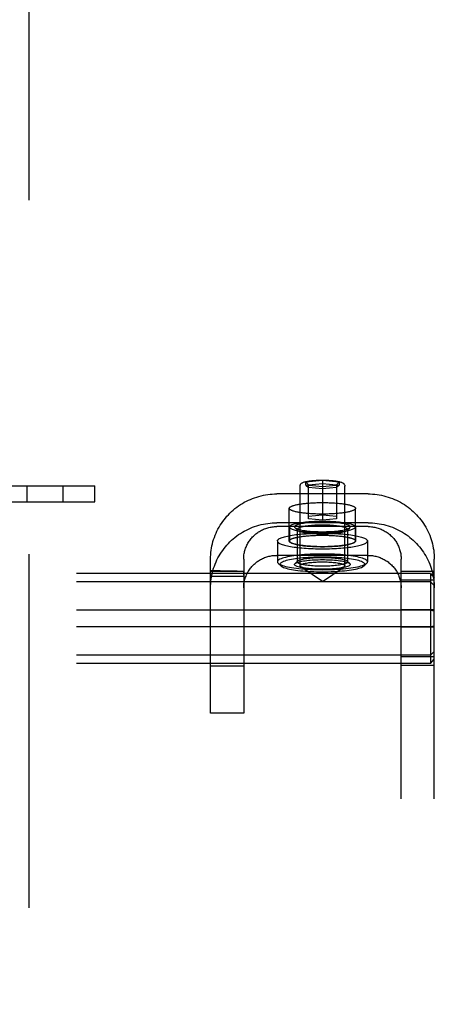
# Model space of a CAD drawing. Header units: inches. Extents: x 0 to 243, y 0 to 157.
# Tile 16 of 28: x 76.14 to 77.71, y 80.26 to 83.97. Entities that reach past the tile are written whole.
import ezdxf

# ---------------------------------------------------------------- set-up
doc = ezdxf.new("R2010")
doc.units = ezdxf.units.IN
doc.header["$LTSCALE"] = 13.348617
doc.header["$MEASUREMENT"] = 0
doc.linetypes.add('HIDDEN', pattern=[0.2, 0.1, -0.1])
doc.layers.add('DEFAULT_2', color=8, linetype='HIDDEN')

msp = doc.modelspace()

# ---------------------------------------------------------------- linework, layer by layer
at = {"layer": 'DEFAULT_2', "color": 8, "linetype": 'HIDDEN'}
for p, q in [((76.1775, 111.3257), (76.1775, 50.3557)), ((76.0165, 82.2157), (76.4265, 82.2157)), ((76.1697, 82.2157), (76.1697, 82.1557)), ((76.3057, 82.2157), (76.3057, 82.1557)), ((76.4265, 82.1557), (76.4265, 82.2157)), ((77.2, 81.9146), (77.2, 82.215)), ((77.222, 82.2312), (77.2845, 82.2374)), ((77.222, 82.2186), (77.222, 82.2312)), ((77.222, 82.2312), (77.232, 82.2203)), ((77.2845, 82.2124), (77.222, 82.2186)), ((77.222, 82.2186), (77.232, 82.2098)), ((77.232, 82.2203), (77.2845, 82.2256)), ((77.232, 82.0916), (77.232, 82.2203)), ((77.2845, 82.2374), (77.2845, 82.0863)), ((77.2845, 82.2374), (77.347, 82.2312)), ((77.2845, 82.2256), (77.337, 82.2203)), ((77.347, 82.2186), (77.2845, 82.2124)), ((77.347, 82.2312), (77.337, 82.2203)), ((77.337, 82.2203), (77.337, 82.0916)), ((77.347, 82.2186), (77.337, 82.2098)), ((77.347, 82.2312), (77.347, 82.2186)), ((77.369, 81.9146), (77.369, 82.215)), ((77.4565, 82.1856), (77.1125, 82.1856)), ((77.2845, 82.2045), (77.232, 82.2098)), ((77.337, 82.2098), (77.2845, 82.2045)), ((76.0165, 82.1557), (76.4265, 82.1557)), ((77.1595, 82.0082), (77.1595, 82.1313)), ((77.232, 82.1021), (77.2845, 82.1074)), ((77.2845, 82.1074), (77.337, 82.1021)), ((77.4095, 82.0082), (77.4095, 82.1313)), ((77.4565, 82.077), (77.1125, 82.077)), ((77.2845, 82.0863), (77.232, 82.0916)), ((77.337, 82.0916), (77.2845, 82.0863)), ((77.4565, 82.0625), (77.1125, 82.0625)), ((77.16, 82.0614), (77.16, 82.0082)), ((77.191, 82.0486), (77.1811, 82.0582)), ((77.1895, 82.0515), (77.1895, 81.9294)), ((77.378, 82.0486), (77.3878, 82.0582)), ((77.3795, 82.0515), (77.3795, 81.9294)), ((77.409, 82.0614), (77.409, 82.0082)), ((77.1145, 82.0082), (77.1145, 81.9294)), ((77.4545, 82.0082), (77.4545, 81.9294)), ((77.4565, 81.9539), (77.1125, 81.9539)), ((76.8625, 81.3582), (76.8625, 81.9394)), ((76.9875, 81.9394), (76.9875, 81.3582)), ((77.127, 81.9147), (77.1171, 81.9242)), ((77.191, 81.9323), (77.1811, 81.9228)), ((77.378, 81.9323), (77.3878, 81.9228)), ((77.442, 81.9147), (77.4518, 81.9242)), ((77.5815, 75.6956), (77.5815, 81.9394)), ((77.7065, 75.6956), (77.7065, 81.9394)), ((77.6915, 81.8852), (74.2215, 81.8852)), ((76.8625, 81.8957), (76.8625, 81.8943)), ((76.8625, 81.8943), (76.9875, 81.8943)), ((76.8625, 81.8832), (76.8626, 81.8905)), ((76.8625, 81.8785), (76.8625, 81.8832)), ((76.8626, 81.8905), (76.8626, 81.893)), ((76.9212, 81.8947), (76.8984, 81.895)), ((76.9426, 81.8944), (76.9212, 81.8947)), ((76.9875, 81.8941), (76.9875, 81.8943)), ((76.9875, 81.89), (76.9875, 81.8917)), ((76.9875, 81.8879), (76.9875, 81.89)), ((76.9875, 81.8794), (76.9875, 81.8879)), ((77.2845, 81.8555), (77.2026, 81.911)), ((77.2845, 81.8555), (77.3663, 81.911)), ((77.7065, 81.8934), (77.5815, 81.8934)), ((77.6915, 81.8852), (77.6915, 81.5462)), ((77.6915, 81.8852), (77.7065, 81.869)), ((77.6915, 81.8539), (74.2215, 81.8539)), ((76.8625, 81.8759), (76.9875, 81.8759)), ((77.7065, 81.8605), (77.5815, 81.8605)), ((77.6915, 81.8539), (77.7065, 81.8406)), ((77.6915, 81.747), (74.2215, 81.747)), ((77.7065, 81.7485), (77.5815, 81.7485)), ((77.6915, 81.747), (77.7065, 81.744)), ((77.6915, 81.6844), (74.2215, 81.6844)), ((77.7065, 81.6829), (77.5815, 81.6829)), ((77.6915, 81.6844), (77.7065, 81.6874)), ((77.6915, 81.5775), (77.7065, 81.5908)), ((77.6915, 81.5775), (74.2215, 81.5775)), ((77.6915, 81.5462), (74.2215, 81.5462)), ((77.7065, 81.5709), (77.5815, 81.5709)), ((77.6915, 81.5462), (77.7065, 81.5624)), ((76.9875, 81.5357), (76.8625, 81.5357)), ((77.7065, 81.538), (77.5815, 81.538)), ((76.9875, 81.3582), (76.8625, 81.3582))]:
    msp.add_line(p, q, dxfattribs=at)
for points in [[(77.2, 82.215), (77.2001, 82.2168), (77.2005, 82.2186), (77.2012, 82.2203), (77.2021, 82.2219), (77.2032, 82.2234), (77.2045, 82.2247), (77.2059, 82.2259), (77.2075, 82.227), (77.2093, 82.228), (77.2112, 82.2289), (77.2134, 82.2298), (77.2158, 82.2307), (77.2186, 82.2315), (77.2218, 82.2323), (77.2255, 82.2331), (77.2297, 82.2339), (77.2344, 82.2347), (77.2393, 82.2354), (77.2445, 82.236), (77.2498, 82.2365), (77.2553, 82.2369), (77.2609, 82.2373), (77.2667, 82.2376), (77.2726, 82.2378), (77.2785, 82.2379), (77.2845, 82.2379)], [(77.2845, 82.2379), (77.2905, 82.2379), (77.2966, 82.2378), (77.3025, 82.2376), (77.3084, 82.2373), (77.3141, 82.2369), (77.3197, 82.2364), (77.3251, 82.2359), (77.3303, 82.2353), (77.3353, 82.2346), (77.3399, 82.2338), (77.344, 82.233), (77.3476, 82.2322), (77.3507, 82.2314), (77.3535, 82.2305), (77.3559, 82.2297), (77.358, 82.2288), (77.3599, 82.2279), (77.3616, 82.2269), (77.3631, 82.2258), (77.3646, 82.2247), (77.3658, 82.2233), (77.3669, 82.2218), (77.3678, 82.2202), (77.3684, 82.2186), (77.3688, 82.2168), (77.369, 82.215)], [(76.8625, 81.9394), (76.8626, 81.9478), (76.8631, 81.9562), (76.8638, 81.9645), (76.8648, 81.9729), (76.8661, 81.9812), (76.8677, 81.9894), (76.8696, 81.9976), (76.8717, 82.0058), (76.8742, 82.0138), (76.8769, 82.0218), (76.8799, 82.0296), (76.8832, 82.0374), (76.8867, 82.0451), (76.8905, 82.0526), (76.8945, 82.06), (76.8988, 82.0672), (76.9034, 82.0744), (76.9082, 82.0813), (76.9133, 82.0881), (76.9185, 82.0947), (76.924, 82.1012), (76.9298, 82.1074), (76.9357, 82.1134), (76.9418, 82.1193), (76.9482, 82.1249), (76.9547, 82.1303), (76.9614, 82.1355), (76.9683, 82.1405), (76.9754, 82.1452), (76.9826, 82.1497), (76.9899, 82.154), (76.9975, 82.1579), (77.0051, 82.1617), (77.0129, 82.1652), (77.0207, 82.1684), (77.0287, 82.1713), (77.0368, 82.174), (77.045, 82.1764), (77.0533, 82.1786), (77.0616, 82.1804), (77.07, 82.182), (77.0784, 82.1833), (77.0869, 82.1843), (77.0954, 82.185), (77.1039, 82.1854), (77.1125, 82.1856)], [(77.4565, 82.1856), (77.465, 82.1854), (77.4735, 82.185), (77.482, 82.1843), (77.4905, 82.1833), (77.4989, 82.182), (77.5073, 82.1804), (77.5157, 82.1786), (77.5239, 82.1764), (77.5321, 82.174), (77.5402, 82.1713), (77.5482, 82.1684), (77.556, 82.1652), (77.5638, 82.1617), (77.5715, 82.158), (77.579, 82.154), (77.5863, 82.1497), (77.5936, 82.1452), (77.6006, 82.1405), (77.6075, 82.1355), (77.6142, 82.1303), (77.6208, 82.1249), (77.6271, 82.1193), (77.6333, 82.1134), (77.6392, 82.1074), (77.6449, 82.1011), (77.6504, 82.0947), (77.6557, 82.0881), (77.6607, 82.0813), (77.6655, 82.0744), (77.6701, 82.0673), (77.6744, 82.06), (77.6784, 82.0526), (77.6822, 82.0451), (77.6858, 82.0374), (77.689, 82.0297), (77.692, 82.0218), (77.6948, 82.0138), (77.6972, 82.0058), (77.6994, 81.9976), (77.7012, 81.9894), (77.7028, 81.9812), (77.7041, 81.9729), (77.7052, 81.9645), (77.7059, 81.9562), (77.7063, 81.9478), (77.7065, 81.9394)], [(77.1595, 82.1313), (77.1596, 82.1322), (77.1599, 82.1331), (77.1604, 82.134), (77.1612, 82.1349), (77.1621, 82.1357), (77.1633, 82.1366), (77.1647, 82.1375), (77.1662, 82.1383), (77.168, 82.1392), (77.17, 82.14), (77.1722, 82.1408), (77.1745, 82.1416), (77.1771, 82.1424), (77.1798, 82.1432), (77.1827, 82.1439), (77.1858, 82.1446), (77.1891, 82.1453), (77.1925, 82.146), (77.1961, 82.1466), (77.1998, 82.1473), (77.2037, 82.1479), (77.2077, 82.1484), (77.2118, 82.149), (77.2161, 82.1495), (77.2205, 82.1499), (77.225, 82.1504), (77.2296, 82.1508), (77.2343, 82.1512), (77.239, 82.1515), (77.2439, 82.1518), (77.2488, 82.1521), (77.2538, 82.1523), (77.2588, 82.1525), (77.2639, 82.1527), (77.269, 82.1528), (77.2741, 82.1529), (77.2793, 82.153), (77.2845, 82.153)], [(77.2845, 82.153), (77.2896, 82.153), (77.2948, 82.1529), (77.2999, 82.1528), (77.305, 82.1527), (77.3101, 82.1525), (77.3152, 82.1523), (77.3201, 82.1521), (77.3251, 82.1518), (77.3299, 82.1515), (77.3347, 82.1512), (77.3394, 82.1508), (77.344, 82.1504), (77.3485, 82.1499), (77.3528, 82.1495), (77.3571, 82.149), (77.3612, 82.1484), (77.3653, 82.1479), (77.3691, 82.1473), (77.3729, 82.1466), (77.3764, 82.146), (77.3799, 82.1453), (77.3831, 82.1446), (77.3862, 82.1439), (77.3891, 82.1432), (77.3919, 82.1424), (77.3944, 82.1416), (77.3968, 82.1408), (77.3989, 82.14), (77.4009, 82.1392), (77.4027, 82.1383), (77.4043, 82.1375), (77.4056, 82.1366), (77.4068, 82.1357), (77.4078, 82.1349), (77.4085, 82.134), (77.409, 82.1331), (77.4094, 82.1322), (77.4095, 82.1313)], [(77.2845, 82.1096), (77.2793, 82.1096), (77.2741, 82.1097), (77.269, 82.1097), (77.2639, 82.1099), (77.2588, 82.11), (77.2538, 82.1102), (77.2488, 82.1105), (77.2439, 82.1108), (77.239, 82.1111), (77.2343, 82.1114), (77.2296, 82.1118), (77.225, 82.1122), (77.2205, 82.1126), (77.2161, 82.1131), (77.2118, 82.1136), (77.2077, 82.1142), (77.2037, 82.1147), (77.1998, 82.1153), (77.1961, 82.1159), (77.1925, 82.1166), (77.1891, 82.1173), (77.1858, 82.118), (77.1827, 82.1187), (77.1798, 82.1194), (77.1771, 82.1202), (77.1745, 82.121), (77.1722, 82.1218), (77.17, 82.1226), (77.168, 82.1234), (77.1662, 82.1242), (77.1647, 82.1251), (77.1633, 82.126), (77.1621, 82.1268), (77.1612, 82.1277), (77.1604, 82.1286), (77.1599, 82.1295), (77.1596, 82.1304), (77.1595, 82.1313)], [(77.4095, 82.1313), (77.4094, 82.1304), (77.409, 82.1295), (77.4085, 82.1286), (77.4078, 82.1277), (77.4068, 82.1268), (77.4056, 82.126), (77.4043, 82.1251), (77.4027, 82.1242), (77.4009, 82.1234), (77.3989, 82.1226), (77.3968, 82.1218), (77.3944, 82.121), (77.3919, 82.1202), (77.3891, 82.1194), (77.3862, 82.1187), (77.3831, 82.118), (77.3799, 82.1173), (77.3764, 82.1166), (77.3729, 82.1159), (77.3691, 82.1153), (77.3653, 82.1147), (77.3612, 82.1142), (77.3571, 82.1136), (77.3528, 82.1131), (77.3485, 82.1126), (77.344, 82.1122), (77.3394, 82.1118), (77.3347, 82.1114), (77.3299, 82.1111), (77.3251, 82.1108), (77.3201, 82.1105), (77.3152, 82.1102), (77.3101, 82.11), (77.305, 82.1099), (77.2999, 82.1097), (77.2948, 82.1097), (77.2896, 82.1096), (77.2845, 82.1096)], [(76.8625, 81.8308), (76.8626, 81.8392), (76.8631, 81.8476), (76.8638, 81.856), (76.8648, 81.8643), (76.8661, 81.8726), (76.8677, 81.8809), (76.8696, 81.8891), (76.8717, 81.8972), (76.8742, 81.9053), (76.8769, 81.9133), (76.8799, 81.9211), (76.8832, 81.9289), (76.8867, 81.9365), (76.8905, 81.9441), (76.8945, 81.9515), (76.8988, 81.9587), (76.9034, 81.9658), (76.9082, 81.9728), (76.9133, 81.9796), (76.9185, 81.9862), (76.924, 81.9926), (76.9298, 81.9989), (76.9357, 82.0049), (76.9418, 82.0108), (76.9482, 82.0164), (76.9547, 82.0218), (76.9614, 82.027), (76.9683, 82.032), (76.9754, 82.0367), (76.9826, 82.0412), (76.9899, 82.0454), (76.9975, 82.0494), (77.0051, 82.0532), (77.0129, 82.0566), (77.0207, 82.0599), (77.0287, 82.0628), (77.0368, 82.0655), (77.045, 82.0679), (77.0533, 82.07), (77.0616, 82.0719), (77.07, 82.0734), (77.0784, 82.0747), (77.0869, 82.0757), (77.0954, 82.0764), (77.1039, 82.0769), (77.1125, 82.077)], [(77.16, 82.0614), (77.1602, 82.0627), (77.1609, 82.064), (77.162, 82.0653), (77.1636, 82.0665), (77.1656, 82.0678), (77.1681, 82.069), (77.1709, 82.0702), (77.1742, 82.0714), (77.1779, 82.0726), (77.182, 82.0736), (77.1865, 82.0747), (77.1913, 82.0757), (77.1964, 82.0767), (77.2019, 82.0775), (77.2077, 82.0784), (77.2137, 82.0792), (77.2201, 82.0799), (77.2266, 82.0805), (77.2334, 82.0811), (77.2403, 82.0816), (77.2474, 82.082), (77.2547, 82.0824), (77.262, 82.0826), (77.2695, 82.0828), (77.277, 82.0829), (77.2845, 82.083), (77.292, 82.0829), (77.2995, 82.0828), (77.3069, 82.0826), (77.3143, 82.0824), (77.3215, 82.082), (77.3286, 82.0816), (77.3356, 82.0811), (77.3423, 82.0805), (77.3489, 82.0799), (77.3552, 82.0792), (77.3613, 82.0784), (77.367, 82.0775), (77.3725, 82.0767), (77.3777, 82.0757), (77.3825, 82.0747), (77.3869, 82.0736), (77.391, 82.0726), (77.3947, 82.0714), (77.398, 82.0702), (77.4009, 82.069), (77.4033, 82.0678), (77.4054, 82.0665), (77.4069, 82.0653), (77.4081, 82.064), (77.4087, 82.0627), (77.409, 82.0614)], [(77.3895, 82.0614), (77.3892, 82.0627), (77.3883, 82.064), (77.3869, 82.0654), (77.3849, 82.0667), (77.3823, 82.068), (77.3792, 82.0692), (77.3755, 82.0704), (77.3713, 82.0716), (77.3667, 82.0727), (77.3615, 82.0737), (77.356, 82.0747), (77.3501, 82.0756), (77.3437, 82.0764), (77.3371, 82.0771), (77.3301, 82.0778), (77.3229, 82.0783), (77.3155, 82.0788), (77.3079, 82.0791), (77.3002, 82.0794), (77.2923, 82.0795), (77.2845, 82.0796), (77.2766, 82.0795), (77.2688, 82.0794), (77.2611, 82.0791), (77.2535, 82.0788), (77.246, 82.0783), (77.2388, 82.0778), (77.2319, 82.0771), (77.2252, 82.0764), (77.2189, 82.0756), (77.2129, 82.0747), (77.2074, 82.0737), (77.2023, 82.0727), (77.1976, 82.0716), (77.1934, 82.0704), (77.1897, 82.0692), (77.1866, 82.068), (77.184, 82.0667), (77.182, 82.0654), (77.1806, 82.064), (77.1797, 82.0627), (77.1795, 82.0614)], [(77.3795, 82.0515), (77.3792, 82.0527), (77.3785, 82.0539), (77.3772, 82.0551), (77.3754, 82.0563), (77.373, 82.0575), (77.3702, 82.0586), (77.3669, 82.0597), (77.3631, 82.0608), (77.3588, 82.0618), (77.3542, 82.0627), (77.3492, 82.0636), (77.3438, 82.0644), (77.3381, 82.0651), (77.3321, 82.0658), (77.3258, 82.0664), (77.3193, 82.0669), (77.3125, 82.0673), (77.3057, 82.0676), (77.2987, 82.0678), (77.2916, 82.068), (77.2845, 82.068), (77.2774, 82.068), (77.2703, 82.0678), (77.2633, 82.0676), (77.2564, 82.0673), (77.2497, 82.0669), (77.2432, 82.0664), (77.2369, 82.0658), (77.2309, 82.0651), (77.2251, 82.0644), (77.2198, 82.0636), (77.2147, 82.0627), (77.2101, 82.0618), (77.2059, 82.0608), (77.2021, 82.0597), (77.1988, 82.0586), (77.1959, 82.0575), (77.1936, 82.0563), (77.1918, 82.0551), (77.1905, 82.0539), (77.1897, 82.0527), (77.1895, 82.0515)], [(77.4565, 82.077), (77.465, 82.0769), (77.4735, 82.0764), (77.482, 82.0757), (77.4905, 82.0747), (77.4989, 82.0734), (77.5073, 82.0719), (77.5157, 82.07), (77.5239, 82.0679), (77.5321, 82.0655), (77.5402, 82.0628), (77.5482, 82.0599), (77.556, 82.0567), (77.5638, 82.0532), (77.5715, 82.0494), (77.579, 82.0454), (77.5863, 82.0412), (77.5936, 82.0367), (77.6006, 82.032), (77.6075, 82.027), (77.6142, 82.0218), (77.6208, 82.0164), (77.6271, 82.0107), (77.6333, 82.0049), (77.6392, 81.9989), (77.6449, 81.9926), (77.6504, 81.9862), (77.6557, 81.9796), (77.6607, 81.9728), (77.6655, 81.9658), (77.6701, 81.9587), (77.6744, 81.9515), (77.6784, 81.9441), (77.6822, 81.9366), (77.6858, 81.9289), (77.689, 81.9211), (77.692, 81.9133), (77.6948, 81.9053), (77.6972, 81.8972), (77.6994, 81.8891), (77.7012, 81.8809), (77.7028, 81.8727), (77.7041, 81.8643), (77.7052, 81.856), (77.7059, 81.8476), (77.7063, 81.8392), (77.7065, 81.8308)], [(76.9875, 81.9394), (76.9875, 81.9436), (76.9878, 81.9478), (76.9881, 81.9519), (76.9886, 81.9561), (76.9893, 81.9603), (76.9901, 81.9644), (76.991, 81.9685), (76.9921, 81.9726), (76.9933, 81.9766), (76.9947, 81.9806), (76.9962, 81.9845), (76.9978, 81.9884), (76.9996, 81.9922), (77.0015, 81.996), (77.0035, 81.9997), (77.0057, 82.0033), (77.0079, 82.0069), (77.0103, 82.0103), (77.0129, 82.0137), (77.0155, 82.017), (77.0183, 82.0203), (77.0211, 82.0234), (77.0241, 82.0264), (77.0272, 82.0293), (77.0303, 82.0321), (77.0336, 82.0348), (77.0369, 82.0374), (77.0404, 82.0399), (77.0439, 82.0423), (77.0475, 82.0445), (77.0512, 82.0467), (77.055, 82.0486), (77.0588, 82.0505), (77.0627, 82.0523), (77.0666, 82.0539), (77.0706, 82.0553), (77.0747, 82.0567), (77.0787, 82.0579), (77.0829, 82.059), (77.087, 82.0599), (77.0912, 82.0607), (77.0954, 82.0613), (77.0997, 82.0618), (77.1039, 82.0622), (77.1082, 82.0624), (77.1125, 82.0625)], [(77.1145, 82.0082), (77.1147, 82.0097), (77.1154, 82.0113), (77.1166, 82.0128), (77.1182, 82.0143), (77.1203, 82.0158), (77.1228, 82.0173), (77.1258, 82.0188), (77.1292, 82.0202), (77.133, 82.0216), (77.1372, 82.0229), (77.1419, 82.0243), (77.1469, 82.0255), (77.1524, 82.0268), (77.1581, 82.0279), (77.1643, 82.0291), (77.1707, 82.0301), (77.1775, 82.0311), (77.1845, 82.0321), (77.1919, 82.0329), (77.1995, 82.0338), (77.2073, 82.0345), (77.2153, 82.0352), (77.2235, 82.0357), (77.2319, 82.0363), (77.2405, 82.0367), (77.2491, 82.0371), (77.2579, 82.0373), (77.2667, 82.0375), (77.2756, 82.0377), (77.2845, 82.0377), (77.2934, 82.0377), (77.3022, 82.0375), (77.3111, 82.0373), (77.3198, 82.0371), (77.3285, 82.0367), (77.337, 82.0363), (77.3454, 82.0357), (77.3536, 82.0352), (77.3616, 82.0345), (77.3695, 82.0338), (77.3771, 82.0329), (77.3844, 82.0321), (77.3915, 82.0311), (77.3982, 82.0301), (77.4047, 82.0291), (77.4108, 82.0279), (77.4166, 82.0268), (77.422, 82.0255), (77.427, 82.0243), (77.4317, 82.0229), (77.4359, 82.0216), (77.4398, 82.0202), (77.4432, 82.0188), (77.4461, 82.0173), (77.4487, 82.0158), (77.4508, 82.0143), (77.4524, 82.0128), (77.4535, 82.0113), (77.4542, 82.0097), (77.4545, 82.0082)], [(77.1595, 82.0082), (77.1596, 82.0091), (77.1599, 82.01), (77.1604, 82.0109), (77.1612, 82.0118), (77.1621, 82.0126), (77.1633, 82.0135), (77.1647, 82.0144), (77.1662, 82.0152), (77.168, 82.0161), (77.17, 82.0169), (77.1722, 82.0177), (77.1745, 82.0185), (77.1771, 82.0193), (77.1798, 82.0201), (77.1827, 82.0208), (77.1858, 82.0215), (77.1891, 82.0222), (77.1925, 82.0229), (77.1961, 82.0235), (77.1998, 82.0242), (77.2037, 82.0248), (77.2077, 82.0253), (77.2118, 82.0259), (77.2161, 82.0264), (77.2205, 82.0268), (77.225, 82.0273), (77.2296, 82.0277), (77.2343, 82.0281), (77.239, 82.0284), (77.2439, 82.0287), (77.2488, 82.029), (77.2538, 82.0292), (77.2588, 82.0294), (77.2639, 82.0296), (77.269, 82.0297), (77.2741, 82.0298), (77.2793, 82.0299), (77.2845, 82.0299)], [(77.16, 82.0614), (77.1602, 82.0601), (77.1609, 82.0588), (77.162, 82.0575), (77.1636, 82.0562), (77.1656, 82.0549), (77.1681, 82.0537), (77.1709, 82.0525), (77.1742, 82.0513), (77.1779, 82.0502), (77.182, 82.0491), (77.1865, 82.048), (77.1913, 82.047), (77.1964, 82.0461), (77.2019, 82.0452), (77.2077, 82.0443), (77.2137, 82.0436), (77.2201, 82.0429), (77.2266, 82.0422), (77.2334, 82.0417), (77.2403, 82.0412), (77.2474, 82.0407), (77.2547, 82.0404), (77.262, 82.0401), (77.2695, 82.0399), (77.277, 82.0398), (77.2845, 82.0397), (77.292, 82.0398), (77.2995, 82.0399), (77.3069, 82.0401), (77.3143, 82.0404), (77.3215, 82.0407), (77.3286, 82.0412), (77.3356, 82.0417), (77.3423, 82.0422), (77.3489, 82.0429), (77.3552, 82.0436), (77.3613, 82.0443), (77.367, 82.0452), (77.3725, 82.0461), (77.3777, 82.047), (77.3825, 82.048), (77.3869, 82.0491), (77.391, 82.0502), (77.3947, 82.0513), (77.398, 82.0525), (77.4009, 82.0537), (77.4033, 82.0549), (77.4054, 82.0562), (77.4069, 82.0575), (77.4081, 82.0588), (77.4087, 82.0601), (77.409, 82.0614)], [(77.16, 82.0082), (77.1602, 82.0095), (77.1609, 82.0108), (77.162, 82.0121), (77.1636, 82.0134), (77.1656, 82.0146), (77.1681, 82.0159), (77.1709, 82.0171), (77.1742, 82.0182), (77.1779, 82.0194), (77.182, 82.0205), (77.1865, 82.0215), (77.1913, 82.0225), (77.1964, 82.0235), (77.2019, 82.0244), (77.2077, 82.0252), (77.2137, 82.026), (77.2201, 82.0267), (77.2266, 82.0273), (77.2334, 82.0279), (77.2403, 82.0284), (77.2474, 82.0288), (77.2547, 82.0292), (77.262, 82.0295), (77.2695, 82.0296), (77.277, 82.0298), (77.2845, 82.0298), (77.292, 82.0298), (77.2995, 82.0296), (77.3069, 82.0295), (77.3143, 82.0292), (77.3215, 82.0288), (77.3286, 82.0284), (77.3356, 82.0279), (77.3423, 82.0273), (77.3489, 82.0267), (77.3552, 82.026), (77.3613, 82.0252), (77.367, 82.0244), (77.3725, 82.0235), (77.3777, 82.0225), (77.3825, 82.0215), (77.3869, 82.0205), (77.391, 82.0194), (77.3947, 82.0182), (77.398, 82.0171), (77.4009, 82.0159), (77.4033, 82.0146), (77.4054, 82.0134), (77.4069, 82.0121), (77.4081, 82.0108), (77.4087, 82.0095), (77.409, 82.0082)], [(77.1795, 82.0614), (77.1797, 82.06), (77.1806, 82.0587), (77.1811, 82.0582)], [(77.1811, 82.0582), (77.182, 82.0574), (77.184, 82.0561), (77.1866, 82.0548), (77.1897, 82.0535), (77.1934, 82.0523), (77.1976, 82.0511), (77.2023, 82.05), (77.2074, 82.049), (77.2129, 82.048), (77.2189, 82.0471), (77.2252, 82.0463), (77.2319, 82.0456), (77.2388, 82.0449), (77.246, 82.0444), (77.2535, 82.0439), (77.2611, 82.0436), (77.2688, 82.0433), (77.2766, 82.0432), (77.2845, 82.0431), (77.2923, 82.0432), (77.3001, 82.0433), (77.3079, 82.0436), (77.3155, 82.0439), (77.3229, 82.0444), (77.3301, 82.0449), (77.3371, 82.0456), (77.3437, 82.0463), (77.35, 82.0471), (77.356, 82.048), (77.3615, 82.049), (77.3667, 82.05), (77.3713, 82.0511), (77.3755, 82.0523), (77.3792, 82.0535), (77.3823, 82.0548), (77.3849, 82.0561), (77.3869, 82.0574), (77.3878, 82.0582)], [(77.1895, 82.0515), (77.1897, 82.0503), (77.1905, 82.0491), (77.191, 82.0486)], [(77.191, 82.0486), (77.1918, 82.0479), (77.1936, 82.0467), (77.1959, 82.0455), (77.1988, 82.0444), (77.2021, 82.0433), (77.2059, 82.0423), (77.2101, 82.0413), (77.2147, 82.0403), (77.2198, 82.0394), (77.2251, 82.0386), (77.2308, 82.0379), (77.2369, 82.0372), (77.2432, 82.0367), (77.2497, 82.0362), (77.2564, 82.0358), (77.2633, 82.0354), (77.2703, 82.0352), (77.2774, 82.0351), (77.2845, 82.035), (77.2916, 82.0351), (77.2986, 82.0352), (77.3056, 82.0354), (77.3125, 82.0358), (77.3192, 82.0362), (77.3258, 82.0367), (77.3321, 82.0372), (77.3381, 82.0379), (77.3438, 82.0386), (77.3492, 82.0394), (77.3542, 82.0403), (77.3588, 82.0413), (77.3631, 82.0422), (77.3669, 82.0433), (77.3702, 82.0444), (77.373, 82.0455), (77.3754, 82.0467), (77.3772, 82.0479), (77.378, 82.0486)], [(77.2845, 82.0299), (77.2896, 82.0299), (77.2948, 82.0298), (77.2999, 82.0297), (77.305, 82.0296), (77.3101, 82.0294), (77.3152, 82.0292), (77.3201, 82.029), (77.3251, 82.0287), (77.3299, 82.0284), (77.3347, 82.0281), (77.3394, 82.0277), (77.344, 82.0273), (77.3485, 82.0268), (77.3528, 82.0264), (77.3571, 82.0259), (77.3612, 82.0253), (77.3653, 82.0248), (77.3691, 82.0242), (77.3729, 82.0235), (77.3764, 82.0229), (77.3799, 82.0222), (77.3831, 82.0215), (77.3862, 82.0208), (77.3891, 82.0201), (77.3919, 82.0193), (77.3944, 82.0185), (77.3968, 82.0177), (77.3989, 82.0169), (77.4009, 82.0161), (77.4027, 82.0152), (77.4043, 82.0144), (77.4056, 82.0135), (77.4068, 82.0126), (77.4078, 82.0118), (77.4085, 82.0109), (77.409, 82.01), (77.4094, 82.0091), (77.4095, 82.0082)], [(77.378, 82.0486), (77.3785, 82.0491), (77.3792, 82.0503), (77.3795, 82.0515)], [(77.3878, 82.0582), (77.3883, 82.0587), (77.3892, 82.06), (77.3895, 82.0614)], [(77.4565, 82.0625), (77.4607, 82.0624), (77.465, 82.0622), (77.4693, 82.0618), (77.4735, 82.0613), (77.4777, 82.0607), (77.4819, 82.0599), (77.4861, 82.059), (77.4902, 82.0579), (77.4943, 82.0567), (77.4983, 82.0553), (77.5023, 82.0539), (77.5063, 82.0523), (77.5101, 82.0505), (77.514, 82.0487), (77.5177, 82.0467), (77.5214, 82.0445), (77.525, 82.0423), (77.5285, 82.0399), (77.532, 82.0374), (77.5354, 82.0348), (77.5386, 82.0321), (77.5418, 82.0293), (77.5449, 82.0264), (77.5478, 82.0234), (77.5507, 82.0202), (77.5534, 82.017), (77.5561, 82.0137), (77.5586, 82.0103), (77.561, 82.0069), (77.5633, 82.0033), (77.5654, 81.9997), (77.5675, 81.996), (77.5694, 81.9922), (77.5711, 81.9884), (77.5728, 81.9845), (77.5743, 81.9806), (77.5756, 81.9766), (77.5768, 81.9726), (77.5779, 81.9685), (77.5789, 81.9644), (77.5797, 81.9603), (77.5803, 81.9561), (77.5808, 81.9519), (77.5812, 81.9478), (77.5814, 81.9436), (77.5815, 81.9394)], [(77.1145, 82.0082), (77.1147, 82.0066), (77.1154, 82.0051), (77.1166, 82.0036), (77.1182, 82.002), (77.1203, 82.0005), (77.1228, 81.9991), (77.1258, 81.9976), (77.1292, 81.9962), (77.133, 81.9948), (77.1372, 81.9934), (77.1419, 81.9921), (77.1469, 81.9908), (77.1524, 81.9896), (77.1581, 81.9884), (77.1643, 81.9873), (77.1707, 81.9862), (77.1775, 81.9852), (77.1845, 81.9843), (77.1919, 81.9834), (77.1995, 81.9826), (77.2073, 81.9819), (77.2153, 81.9812), (77.2235, 81.9806), (77.2319, 81.9801), (77.2405, 81.9797), (77.2491, 81.9793), (77.2579, 81.979), (77.2667, 81.9788), (77.2756, 81.9787), (77.2845, 81.9787), (77.2934, 81.9787), (77.3022, 81.9788), (77.3111, 81.979), (77.3198, 81.9793), (77.3285, 81.9797), (77.337, 81.9801), (77.3454, 81.9806), (77.3536, 81.9812), (77.3616, 81.9819), (77.3695, 81.9826), (77.3771, 81.9834), (77.3844, 81.9843), (77.3915, 81.9852), (77.3982, 81.9862), (77.4047, 81.9873), (77.4108, 81.9884), (77.4166, 81.9896), (77.422, 81.9908), (77.427, 81.9921), (77.4317, 81.9934), (77.4359, 81.9948), (77.4398, 81.9962), (77.4432, 81.9976), (77.4461, 81.9991), (77.4487, 82.0005), (77.4508, 82.002), (77.4524, 82.0036), (77.4535, 82.0051), (77.4542, 82.0066), (77.4545, 82.0082)], [(77.2845, 81.9865), (77.2793, 81.9865), (77.2741, 81.9866), (77.269, 81.9866), (77.2639, 81.9868), (77.2588, 81.9869), (77.2538, 81.9871), (77.2488, 81.9874), (77.2439, 81.9877), (77.239, 81.988), (77.2343, 81.9883), (77.2296, 81.9887), (77.225, 81.9891), (77.2205, 81.9895), (77.2161, 81.99), (77.2118, 81.9905), (77.2077, 81.9911), (77.2037, 81.9916), (77.1998, 81.9922), (77.1961, 81.9928), (77.1925, 81.9935), (77.1891, 81.9942), (77.1858, 81.9949), (77.1827, 81.9956), (77.1798, 81.9963), (77.1771, 81.9971), (77.1745, 81.9979), (77.1722, 81.9987), (77.17, 81.9995), (77.168, 82.0003), (77.1662, 82.0011), (77.1647, 82.002), (77.1633, 82.0029), (77.1621, 82.0037), (77.1612, 82.0046), (77.1604, 82.0055), (77.1599, 82.0064), (77.1596, 82.0073), (77.1595, 82.0082)], [(77.16, 82.0082), (77.1602, 82.0069), (77.1609, 82.0056), (77.162, 82.0043), (77.1636, 82.003), (77.1656, 82.0018), (77.1681, 82.0005), (77.1709, 81.9993), (77.1742, 81.9981), (77.1779, 81.997), (77.182, 81.9959), (77.1865, 81.9949), (77.1913, 81.9939), (77.1964, 81.9929), (77.2019, 81.992), (77.2077, 81.9912), (77.2137, 81.9904), (77.2201, 81.9897), (77.2266, 81.989), (77.2334, 81.9885), (77.2403, 81.988), (77.2474, 81.9875), (77.2547, 81.9872), (77.262, 81.9869), (77.2695, 81.9867), (77.277, 81.9866), (77.2845, 81.9866), (77.292, 81.9866), (77.2995, 81.9867), (77.3069, 81.9869), (77.3143, 81.9872), (77.3215, 81.9875), (77.3286, 81.988), (77.3356, 81.9885), (77.3423, 81.989), (77.3489, 81.9897), (77.3552, 81.9904), (77.3613, 81.9912), (77.367, 81.992), (77.3725, 81.9929), (77.3777, 81.9939), (77.3825, 81.9949), (77.3869, 81.9959), (77.391, 81.997), (77.3947, 81.9981), (77.398, 81.9993), (77.4009, 82.0005), (77.4033, 82.0018), (77.4054, 82.003), (77.4069, 82.0043), (77.4081, 82.0056), (77.4087, 82.0069), (77.409, 82.0082)], [(77.4095, 82.0082), (77.4094, 82.0073), (77.409, 82.0064), (77.4085, 82.0055), (77.4078, 82.0046), (77.4068, 82.0037), (77.4056, 82.0029), (77.4043, 82.002), (77.4027, 82.0011), (77.4009, 82.0003), (77.3989, 81.9995), (77.3968, 81.9987), (77.3944, 81.9979), (77.3919, 81.9971), (77.3891, 81.9963), (77.3862, 81.9956), (77.3831, 81.9949), (77.3799, 81.9942), (77.3764, 81.9935), (77.3729, 81.9928), (77.3691, 81.9922), (77.3653, 81.9916), (77.3612, 81.9911), (77.3571, 81.9905), (77.3528, 81.99), (77.3485, 81.9895), (77.344, 81.9891), (77.3394, 81.9887), (77.3347, 81.9883), (77.3299, 81.988), (77.3251, 81.9877), (77.3201, 81.9874), (77.3152, 81.9871), (77.3101, 81.9869), (77.305, 81.9868), (77.2999, 81.9866), (77.2948, 81.9866), (77.2896, 81.9865), (77.2845, 81.9865)], [(76.9875, 81.8308), (76.9875, 81.835), (76.9878, 81.8392), (76.9881, 81.8434), (76.9886, 81.8476), (76.9893, 81.8517), (76.9901, 81.8559), (76.991, 81.86), (76.9921, 81.864), (76.9933, 81.8681), (76.9947, 81.872), (76.9962, 81.876), (76.9978, 81.8798), (76.9996, 81.8837), (77.0015, 81.8874), (77.0035, 81.8911), (77.0057, 81.8948), (77.0079, 81.8983), (77.0103, 81.9018), (77.0129, 81.9052), (77.0155, 81.9085), (77.0183, 81.9117), (77.0211, 81.9148), (77.0241, 81.9179), (77.0272, 81.9208), (77.0303, 81.9236), (77.0336, 81.9263), (77.0369, 81.9289), (77.0404, 81.9314), (77.0439, 81.9338), (77.0475, 81.936), (77.0512, 81.9381), (77.055, 81.9401), (77.0588, 81.942), (77.0627, 81.9437), (77.0666, 81.9453), (77.0706, 81.9468), (77.0747, 81.9482), (77.0787, 81.9494), (77.0829, 81.9504), (77.087, 81.9513), (77.0912, 81.9521), (77.0954, 81.9528), (77.0997, 81.9533), (77.1039, 81.9536), (77.1082, 81.9538), (77.1125, 81.9539)], [(77.4545, 81.9294), (77.4541, 81.9314), (77.4529, 81.9334), (77.451, 81.9353), (77.4483, 81.9373), (77.4448, 81.9392), (77.4406, 81.9411), (77.4356, 81.9429), (77.4299, 81.9447), (77.4236, 81.9464), (77.4165, 81.948), (77.4089, 81.9495), (77.4007, 81.9509), (77.392, 81.9523), (77.3827, 81.9535), (77.373, 81.9546), (77.3628, 81.9556), (77.3523, 81.9565), (77.3415, 81.9572), (77.3304, 81.9578), (77.3191, 81.9583), (77.3077, 81.9586), (77.2961, 81.9589), (77.2845, 81.9589), (77.2728, 81.9589), (77.2613, 81.9586), (77.2498, 81.9583), (77.2385, 81.9578), (77.2274, 81.9572), (77.2166, 81.9565), (77.2061, 81.9556), (77.196, 81.9546), (77.1862, 81.9535), (77.177, 81.9523), (77.1682, 81.9509), (77.16, 81.9495), (77.1524, 81.948), (77.1454, 81.9464), (77.139, 81.9447), (77.1333, 81.9429), (77.1284, 81.9411), (77.1241, 81.9392), (77.1206, 81.9373), (77.1179, 81.9353), (77.116, 81.9334), (77.1149, 81.9314), (77.1145, 81.9294)], [(77.4565, 81.9539), (77.4607, 81.9538), (77.465, 81.9536), (77.4693, 81.9533), (77.4735, 81.9528), (77.4777, 81.9521), (77.4819, 81.9513), (77.4861, 81.9504), (77.4902, 81.9494), (77.4943, 81.9482), (77.4983, 81.9468), (77.5023, 81.9453), (77.5063, 81.9437), (77.5101, 81.942), (77.514, 81.9401), (77.5177, 81.9381), (77.5214, 81.936), (77.525, 81.9338), (77.5285, 81.9314), (77.532, 81.9289), (77.5354, 81.9263), (77.5386, 81.9236), (77.5418, 81.9208), (77.5449, 81.9179), (77.5478, 81.9148), (77.5507, 81.9117), (77.5534, 81.9085), (77.5561, 81.9052), (77.5586, 81.9018), (77.561, 81.8983), (77.5633, 81.8948), (77.5654, 81.8912), (77.5675, 81.8875), (77.5694, 81.8837), (77.5711, 81.8799), (77.5728, 81.876), (77.5743, 81.872), (77.5756, 81.8681), (77.5768, 81.864), (77.5779, 81.86), (77.5789, 81.8559), (77.5797, 81.8517), (77.5803, 81.8476), (77.5808, 81.8434), (77.5812, 81.8392), (77.5814, 81.835), (77.5815, 81.8308)], [(77.1145, 81.9294), (77.1149, 81.9274), (77.116, 81.9254), (77.1171, 81.9242)], [(77.1171, 81.9242), (77.1179, 81.9235), (77.1206, 81.9215), (77.1241, 81.9196), (77.1284, 81.9177), (77.1333, 81.9159), (77.139, 81.9141), (77.1454, 81.9124), (77.1524, 81.9108), (77.16, 81.9093), (77.1682, 81.9079), (77.177, 81.9065), (77.1862, 81.9053), (77.196, 81.9042), (77.2061, 81.9032), (77.2166, 81.9023), (77.2274, 81.9016), (77.2385, 81.901), (77.2498, 81.9005), (77.2613, 81.9002), (77.2728, 81.9), (77.2845, 81.8999), (77.2961, 81.9), (77.3077, 81.9002), (77.3191, 81.9005), (77.3304, 81.901), (77.3415, 81.9016), (77.3523, 81.9023), (77.3628, 81.9032), (77.373, 81.9042), (77.3827, 81.9053), (77.392, 81.9065), (77.4007, 81.9079), (77.4089, 81.9093), (77.4165, 81.9108), (77.4236, 81.9124), (77.4299, 81.9141), (77.4356, 81.9159), (77.4406, 81.9177), (77.4448, 81.9196), (77.4483, 81.9215), (77.451, 81.9235), (77.4518, 81.9242)], [(77.4445, 81.9196), (77.4441, 81.9214), (77.443, 81.9233), (77.4412, 81.9251), (77.4387, 81.927), (77.4354, 81.9288), (77.4314, 81.9306), (77.4267, 81.9323), (77.4214, 81.9339), (77.4154, 81.9355), (77.4088, 81.937), (77.4016, 81.9385), (77.3939, 81.9398), (77.3856, 81.9411), (77.3769, 81.9422), (77.3678, 81.9433), (77.3582, 81.9442), (77.3484, 81.945), (77.3382, 81.9457), (77.3277, 81.9463), (77.3171, 81.9468), (77.3063, 81.9471), (77.2954, 81.9473), (77.2845, 81.9473), (77.2735, 81.9473), (77.2626, 81.9471), (77.2518, 81.9468), (77.2412, 81.9463), (77.2308, 81.9457), (77.2206, 81.945), (77.2107, 81.9442), (77.2012, 81.9433), (77.192, 81.9422), (77.1833, 81.9411), (77.1751, 81.9398), (77.1673, 81.9385), (77.1602, 81.937), (77.1536, 81.9355), (77.1476, 81.9339), (77.1422, 81.9323), (77.1375, 81.9306), (77.1336, 81.9288), (77.1303, 81.927), (77.1277, 81.9251), (77.1259, 81.9233), (77.1248, 81.9214), (77.1245, 81.9196)], [(77.1245, 81.9196), (77.1248, 81.9177), (77.1259, 81.9158), (77.127, 81.9147)], [(77.127, 81.9147), (77.1277, 81.914), (77.1303, 81.9121), (77.1336, 81.9103), (77.1375, 81.9086), (77.1422, 81.9068), (77.1476, 81.9052), (77.1536, 81.9036), (77.1602, 81.9021), (77.1673, 81.9006), (77.1751, 81.8993), (77.1833, 81.898), (77.192, 81.8969), (77.2012, 81.8958), (77.2107, 81.8949), (77.2206, 81.8941), (77.2308, 81.8934), (77.2412, 81.8928), (77.2518, 81.8924), (77.2626, 81.892), (77.2735, 81.8918), (77.2845, 81.8918), (77.2954, 81.8918), (77.3063, 81.892), (77.3171, 81.8924), (77.3277, 81.8928), (77.3382, 81.8934), (77.3483, 81.8941), (77.3582, 81.8949), (77.3678, 81.8958), (77.3769, 81.8969), (77.3856, 81.898), (77.3939, 81.8993), (77.4016, 81.9006), (77.4088, 81.9021), (77.4154, 81.9036), (77.4214, 81.9052), (77.4267, 81.9068), (77.4314, 81.9086), (77.4354, 81.9103), (77.4387, 81.9121), (77.4412, 81.914), (77.442, 81.9147)], [(77.1795, 81.9196), (77.1797, 81.9209), (77.1806, 81.9222), (77.1811, 81.9228)], [(77.3895, 81.9196), (77.3892, 81.9182), (77.3883, 81.9169), (77.3869, 81.9156), (77.3849, 81.9142), (77.3823, 81.913), (77.3792, 81.9117), (77.3755, 81.9105), (77.3713, 81.9093), (77.3667, 81.9082), (77.3615, 81.9072), (77.356, 81.9062), (77.35, 81.9053), (77.3437, 81.9045), (77.3371, 81.9038), (77.3301, 81.9031), (77.3229, 81.9026), (77.3155, 81.9021), (77.3079, 81.9018), (77.3001, 81.9015), (77.2923, 81.9014), (77.2845, 81.9013), (77.2766, 81.9014), (77.2688, 81.9015), (77.2611, 81.9018), (77.2535, 81.9021), (77.246, 81.9026), (77.2388, 81.9031), (77.2319, 81.9038), (77.2252, 81.9045), (77.2189, 81.9053), (77.2129, 81.9062), (77.2074, 81.9072), (77.2023, 81.9082), (77.1976, 81.9093), (77.1934, 81.9105), (77.1897, 81.9117), (77.1866, 81.913), (77.184, 81.9142), (77.182, 81.9156), (77.1806, 81.9169), (77.1797, 81.9182), (77.1795, 81.9196)], [(77.1811, 81.9228), (77.182, 81.9235), (77.184, 81.9249), (77.1866, 81.9262), (77.1897, 81.9274), (77.1934, 81.9286), (77.1976, 81.9298), (77.2023, 81.9309), (77.2074, 81.9319), (77.2129, 81.9329), (77.2189, 81.9338), (77.2252, 81.9346), (77.2319, 81.9353), (77.2388, 81.936), (77.246, 81.9365), (77.2535, 81.937), (77.2611, 81.9373), (77.2688, 81.9376), (77.2766, 81.9377), (77.2845, 81.9378), (77.2923, 81.9377), (77.3002, 81.9376), (77.3079, 81.9373), (77.3155, 81.937), (77.3229, 81.9365), (77.3301, 81.936), (77.3371, 81.9353), (77.3437, 81.9346), (77.3501, 81.9338), (77.356, 81.9329), (77.3615, 81.9319), (77.3667, 81.9309), (77.3713, 81.9298), (77.3755, 81.9286), (77.3792, 81.9274), (77.3823, 81.9262), (77.3849, 81.9249), (77.3869, 81.9235), (77.3878, 81.9228)], [(77.1895, 81.9294), (77.1897, 81.9306), (77.1905, 81.9318), (77.191, 81.9323)], [(77.3795, 81.9294), (77.3792, 81.9282), (77.3785, 81.927), (77.3772, 81.9258), (77.3754, 81.9246), (77.373, 81.9234), (77.3702, 81.9223), (77.3669, 81.9212), (77.3631, 81.9201), (77.3588, 81.9191), (77.3542, 81.9182), (77.3492, 81.9173), (77.3438, 81.9165), (77.3381, 81.9158), (77.3321, 81.9151), (77.3258, 81.9145), (77.3192, 81.9141), (77.3125, 81.9136), (77.3056, 81.9133), (77.2986, 81.9131), (77.2916, 81.913), (77.2845, 81.9129), (77.2774, 81.913), (77.2703, 81.9131), (77.2633, 81.9133), (77.2564, 81.9136), (77.2497, 81.9141), (77.2432, 81.9145), (77.2369, 81.9151), (77.2308, 81.9158), (77.2251, 81.9165), (77.2198, 81.9173), (77.2147, 81.9182), (77.2101, 81.9191), (77.2059, 81.9201), (77.2021, 81.9212), (77.1988, 81.9223), (77.1959, 81.9234), (77.1936, 81.9246), (77.1918, 81.9258), (77.1905, 81.927), (77.1897, 81.9282), (77.1895, 81.9294)], [(77.191, 81.9323), (77.1918, 81.933), (77.1936, 81.9342), (77.1959, 81.9354), (77.1988, 81.9365), (77.2021, 81.9376), (77.2059, 81.9387), (77.2101, 81.9397), (77.2147, 81.9406), (77.2198, 81.9415), (77.2251, 81.9423), (77.2309, 81.943), (77.2369, 81.9437), (77.2432, 81.9443), (77.2497, 81.9448), (77.2564, 81.9452), (77.2633, 81.9455), (77.2703, 81.9457), (77.2774, 81.9459), (77.2845, 81.9459), (77.2916, 81.9459), (77.2987, 81.9457), (77.3057, 81.9455), (77.3125, 81.9452), (77.3193, 81.9448), (77.3258, 81.9443), (77.3321, 81.9437), (77.3381, 81.943), (77.3438, 81.9423), (77.3492, 81.9415), (77.3542, 81.9406), (77.3588, 81.9397), (77.3631, 81.9387), (77.3669, 81.9376), (77.3702, 81.9365), (77.373, 81.9354), (77.3754, 81.9342), (77.3772, 81.933), (77.378, 81.9323)], [(77.2, 81.9146), (77.2002, 81.9157), (77.2008, 81.9167), (77.2019, 81.9177), (77.2034, 81.9188), (77.2053, 81.9198), (77.2076, 81.9207), (77.2103, 81.9217), (77.2134, 81.9226), (77.2168, 81.9234), (77.2206, 81.9242), (77.2247, 81.925), (77.2291, 81.9257), (77.2338, 81.9264), (77.2388, 81.927), (77.244, 81.9275), (77.2494, 81.928), (77.2549, 81.9284), (77.2607, 81.9287), (77.2665, 81.929), (77.2724, 81.9292), (77.2784, 81.9293), (77.2845, 81.9293)], [(77.2026, 81.911), (77.2019, 81.9115), (77.2008, 81.9125), (77.2002, 81.9136), (77.2, 81.9146)], [(77.2845, 81.9293), (77.2905, 81.9293), (77.2965, 81.9292), (77.3024, 81.929), (77.3083, 81.9287), (77.314, 81.9284), (77.3196, 81.928), (77.325, 81.9275), (77.3302, 81.927), (77.3351, 81.9264), (77.3398, 81.9257), (77.3442, 81.925), (77.3483, 81.9242), (77.3521, 81.9234), (77.3556, 81.9226), (77.3586, 81.9217), (77.3613, 81.9207), (77.3636, 81.9198), (77.3655, 81.9188), (77.367, 81.9177), (77.3681, 81.9167), (77.3688, 81.9157), (77.369, 81.9146)], [(77.369, 81.9146), (77.3688, 81.9136), (77.3681, 81.9125), (77.367, 81.9115), (77.3663, 81.911)], [(77.378, 81.9323), (77.3785, 81.9318), (77.3792, 81.9306), (77.3795, 81.9294)], [(77.3878, 81.9228), (77.3883, 81.9222), (77.3892, 81.9209), (77.3895, 81.9196)], [(77.442, 81.9147), (77.443, 81.9158), (77.4441, 81.9177), (77.4445, 81.9196)], [(77.4518, 81.9242), (77.4529, 81.9254), (77.4541, 81.9274), (77.4545, 81.9294)], [(76.8626, 81.893), (76.8626, 81.8939), (76.8626, 81.8946), (76.8626, 81.8952), (76.8626, 81.8955), (76.8625, 81.8957), (76.8625, 81.8957)], [(76.8984, 81.895), (76.8742, 81.8955), (76.8625, 81.8957)], [(76.9625, 81.8943), (76.9527, 81.8944), (76.9426, 81.8944)], [(76.9875, 81.8917), (76.9875, 81.8924), (76.9875, 81.893), (76.9875, 81.8941)], [(77.2845, 81.9), (77.2784, 81.9), (77.2724, 81.9001), (77.2665, 81.9003), (77.2607, 81.9006), (77.2549, 81.9009), (77.2494, 81.9013), (77.244, 81.9018), (77.2388, 81.9023), (77.2338, 81.9029), (77.2291, 81.9035), (77.2247, 81.9043), (77.2206, 81.905), (77.2168, 81.9058), (77.2134, 81.9067), (77.2103, 81.9076), (77.2076, 81.9085), (77.2053, 81.9095), (77.2034, 81.9105), (77.2026, 81.911)], [(77.3663, 81.911), (77.3655, 81.9105), (77.3636, 81.9095), (77.3613, 81.9085), (77.3586, 81.9076), (77.3556, 81.9067), (77.3521, 81.9058), (77.3483, 81.905), (77.3442, 81.9043), (77.3398, 81.9035), (77.3351, 81.9029), (77.3302, 81.9023), (77.325, 81.9018), (77.3196, 81.9013), (77.314, 81.9009), (77.3083, 81.9006), (77.3024, 81.9003), (77.2965, 81.9001), (77.2905, 81.9), (77.2845, 81.9)]]:
    msp.add_lwpolyline(points, dxfattribs=at)

doc.saveas('drawing.dxf')
